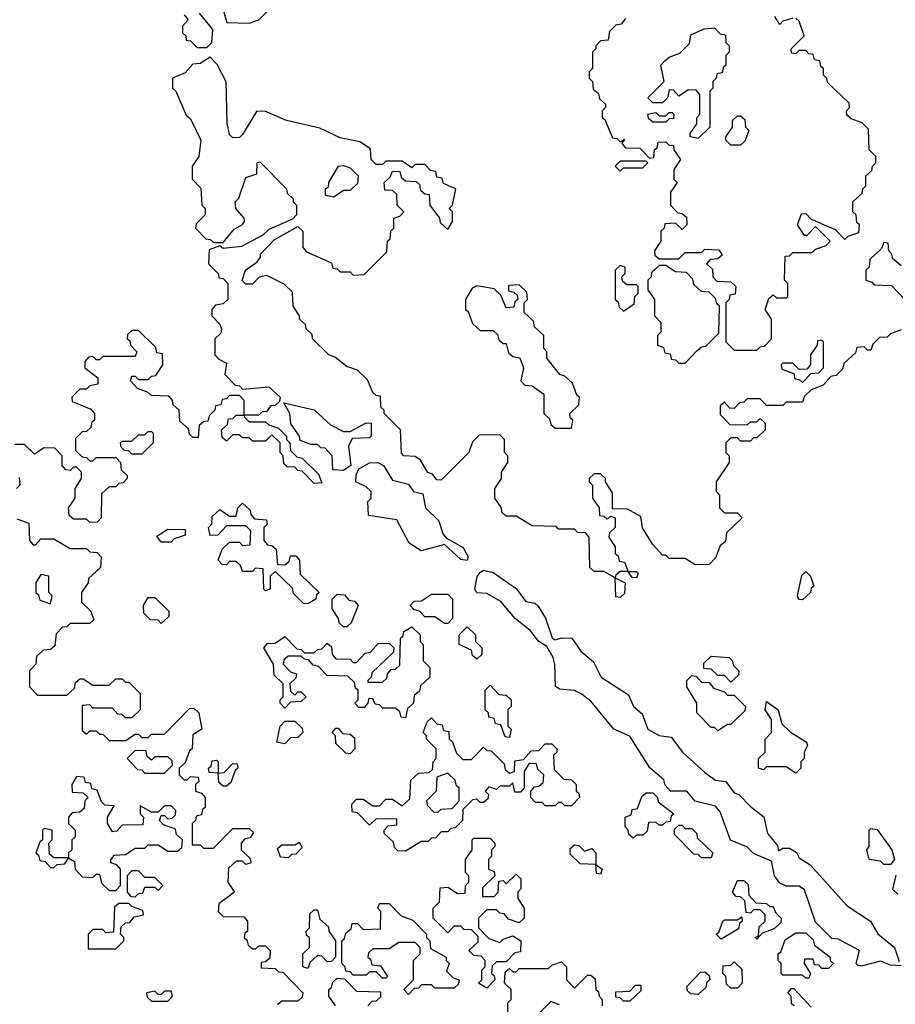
# Model space of a CAD drawing. Extents: x 2776963 to 2884430, y 684484 to 829250.
# Tile 22 of 256: x 2834630 to 2837320, y 734370 to 737395. Entities that reach past the tile are written whole.
import ezdxf

# ---------------------------------------------------------------- set-up
doc = ezdxf.new("R2010")
doc.units = 0

msp = doc.modelspace()

# ---------------------------------------------------------------- linework, layer by layer
at = {"layer": '0CON20XD'}
for points in [[(2835255, 737425.6), (2835266.7, 737386.7), (2835335.5, 737384.5), (2835365, 737394.2), (2835429.5, 737460.5)], [(2835135, 737410), (2835147.5, 737395), (2835130, 737375), (2835130, 737355), (2835140, 737345), (2835141.7, 737331.7), (2835155, 737330), (2835175, 737310), (2835205, 737310), (2835220, 737325), (2835223.3, 737365), (2835182.5, 737415)], [(2837005, 737400), (2836975, 737390), (2836965, 737380), (2836950, 737405)], [(2836491.7, 737398.3), (2836478.3, 737381.7), (2836461.7, 737378.3), (2836441.7, 737358.3), (2836438.3, 737331.7), (2836415, 737330), (2836400, 737315), (2836400, 737305), (2836390, 737295), (2836390, 737245), (2836380, 737235), (2836380, 737215), (2836390, 737205), (2836391.7, 737181.7), (2836408.3, 737168.3), (2836411.7, 737151.7), (2836430, 737135), (2836430, 737125), (2836420, 737115), (2836420, 737095), (2836428.3, 737088.3), (2836451.7, 737031.7), (2836465, 737030), (2836475, 737020), (2836488.3, 737028.3), (2836480, 737015), (2836491.7, 737001.7), (2836535, 737000), (2836565, 736970), (2836578.3, 736971.7), (2836580, 736995), (2836588.3, 737001.7), (2836591.7, 737018.3), (2836615, 737020), (2836625, 737010), (2836638.3, 737008.3), (2836640, 736995), (2836660, 736965), (2836640, 736935), (2836640, 736905), (2836650, 736895), (2836630, 736865), (2836630, 736825), (2836651.7, 736801.7), (2836665, 736800), (2836678.3, 736788.3), (2836680, 736765), (2836665, 736750), (2836645, 736770), (2836611.7, 736768.3), (2836610, 736755), (2836600, 736745), (2836600, 736715), (2836580, 736685), (2836581.7, 736671.7), (2836595, 736660), (2836655, 736660), (2836675, 736680), (2836725, 736680), (2836735, 736690), (2836778.3, 736688.3), (2836788.3, 736671.7), (2836775, 736660), (2836751.7, 736658.3), (2836740, 736645), (2836758.3, 736628.3), (2836760, 736605), (2836771.7, 736591.7), (2836815, 736590), (2836830, 736575), (2836828.3, 736551.7), (2836811.7, 736548.3), (2836810, 736535), (2836800, 736525), (2836800, 736405), (2836825, 736380), (2836895, 736380)], [(2836895, 736380), (2836905, 736390), (2836918.3, 736391.7), (2836940, 736415), (2836940, 736475), (2836920, 736505), (2836931.7, 736538.3), (2836945, 736550), (2836955, 736540), (2836985, 736540), (2836990, 736545), (2836990, 736585), (2836980, 736595), (2836981.7, 736668.3), (2836995, 736670), (2837005, 736680), (2837065, 736680), (2837075, 736690), (2837108.3, 736701.7), (2837120, 736715), (2837075, 736760), (2837048.3, 736731.7), (2837041.7, 736731.7), (2837020, 736765), (2837031.7, 736798.3), (2837045, 736800), (2837061.7, 736781.7), (2837135, 736750), (2837165, 736720), (2837175, 736730), (2837208.3, 736741.7), (2837210, 736765), (2837201.7, 736771.7), (2837200, 736795), (2837190, 736805), (2837190, 736835), (2837218.3, 736861.7), (2837220, 736875), (2837230, 736885), (2837230, 736915), (2837248.3, 736931.7), (2837250, 736945), (2837260, 736955), (2837260, 736975), (2837240, 736995), (2837238.3, 737058.3), (2837218.3, 737078.3), (2837185, 737090), (2837171.7, 737101.7), (2837170, 737115), (2837180, 737125), (2837178.3, 737138.3), (2837111.7, 737201.7), (2837110, 737215), (2837100, 737225), (2837100, 737245), (2837091.7, 737251.7), (2837088.3, 737268.3), (2837071.7, 737271.7), (2837068.3, 737288.3), (2837055, 737290), (2837045, 737300), (2837025, 737300), (2837015, 737290), (2837001.7, 737291.7), (2837000, 737305), (2837040, 737345), (2837025, 737390), (2837015, 737400)], [(2836715, 737030), (2836690, 737035), (2836690, 737045), (2836710, 737075), (2836710, 737095), (2836720, 737105), (2836720, 737165), (2836708.3, 737178.3), (2836685, 737180), (2836655, 737160), (2836638.3, 737178.3), (2836625, 737180), (2836620, 737155), (2836605, 737140), (2836575, 737140), (2836560, 737155), (2836610, 737205), (2836600, 737255), (2836611.7, 737268.3), (2836625, 737280), (2836658.3, 737291.7), (2836688.3, 737321.7), (2836691.7, 737348.3), (2836733, 737367), (2836765, 737370), (2836781.7, 737351.7), (2836798.3, 737348.3), (2836800, 737325), (2836810, 737315), (2836810, 737295), (2836800, 737285), (2836800, 737255), (2836791.7, 737248.3), (2836788.3, 737231.7), (2836771.7, 737228.3), (2836770, 737215), (2836760, 737205), (2836760, 737185), (2836750, 737175), (2836750, 737065), (2836715, 737030)], [(2836278.3, 735838.3), (2836205, 735840), (2836155, 735870), (2836125, 735870), (2836111.7, 735881.7), (2836110, 735895), (2836090, 735925), (2836090, 735955), (2836110, 735985), (2836110, 736005), (2836130, 736035), (2836130, 736055), (2836120, 736065), (2836120, 736105), (2836105, 736120), (2836041.7, 736118.3), (2836021.7, 736098.3), (2836010, 736065), (2835925, 735980), (2835911.7, 735981.7), (2835898.3, 735998.3), (2835883.6, 736003.6), (2835861.7, 736041.7), (2835845, 736052.5), (2835810, 736055), (2835803.3, 736063.3), (2835800, 736135), (2835750, 736185), (2835750, 736195), (2835740, 736205), (2835738.3, 736238.3), (2835725, 736240), (2835715, 736250), (2835698.3, 736288.3), (2835668.3, 736318.3), (2835635, 736330), (2835598.3, 736358.3), (2835580, 736365), (2835530, 736415), (2835528.3, 736428.3), (2835510, 736445), (2835508.3, 736458.3), (2835490, 736475), (2835490, 736485), (2835470, 736515), (2835468.3, 736558.3), (2835442.5, 736582.5), (2835389.3, 736609.3), (2835366.2, 736603.8), (2835345, 736582.5), (2835325, 736582.5), (2835313.3, 736593.3), (2835324.2, 736625), (2835359.3, 736650.7), (2835370, 736665), (2835370, 736675), (2835411.7, 736718.3), (2835485, 736760), (2835500, 736745), (2835500, 736695), (2835511.7, 736681.7), (2835588.3, 736648.3), (2835591.7, 736631.7), (2835605, 736630), (2835615, 736620), (2835645, 736620), (2835655, 736610), (2835688.3, 736611.7), (2835758.3, 736681.7), (2835760, 736715), (2835768.3, 736721.7), (2835770, 736745), (2835780, 736755), (2835780, 736785), (2835798.3, 736791.7), (2835810, 736805), (2835790, 736825), (2835788.3, 736858.3), (2835775, 736870), (2835751.7, 736871.7), (2835750, 736895), (2835768.3, 736911.7), (2835775, 736930), (2835798.3, 736928.3), (2835801.7, 736911.7), (2835815, 736900), (2835848.3, 736898.3), (2835858.3, 736888.3), (2835861.7, 736871.7), (2835875, 736860), (2835888.3, 736858.3), (2835890, 736825), (2835920, 736785), (2835921.7, 736771.7), (2835945, 736750), (2835960, 736775), (2835960, 736805), (2835950, 736815), (2835960, 736825), (2835970, 736875), (2835931.7, 736891.7), (2835928.3, 736908.3), (2835911.7, 736911.7), (2835908.3, 736928.3), (2835891.7, 736931.7), (2835875, 736950), (2835845, 736950), (2835835, 736940), (2835805, 736960), (2835755, 736960), (2835745, 736950), (2835725, 736950), (2835710, 736965), (2835708.3, 736998.3), (2835675, 737020), (2835615, 737032.5), (2835551.7, 737061.7), (2835450, 737085), (2835383.6, 737113.6), (2835357.5, 737112.5), (2835315, 737042.5), (2835305, 737033.3), (2835285, 737032.5), (2835275, 737042.5), (2835267.5, 737077.5), (2835264.2, 737204.2), (2835237, 737257), (2835215, 737280), (2835185, 737260), (2835161.7, 737258.3), (2835138.3, 737231.7), (2835100, 737215), (2835100, 737185), (2835110, 737175), (2835141.7, 737101.7), (2835155, 737090), (2835186.7, 737025), (2835180, 736975), (2835160, 736945), (2835160, 736905), (2835187, 736877), (2835190, 736825), (2835200, 736815), (2835200, 736795), (2835171.7, 736768.3), (2835170, 736755), (2835201.7, 736721.7), (2835215, 736720), (2835225, 736710), (2835255, 736710), (2835288.8, 736751.2), (2835314.3, 736765.7), (2835321.2, 736775), (2835320, 736785), (2835293.8, 736815), (2835292.5, 736835), (2835303.8, 736846.2), (2835325, 736910), (2835358.3, 736921.7), (2835360, 736955), (2835368.3, 736958.3), (2835450, 736875), (2835451.7, 736861.7), (2835470, 736845), (2835470, 736835), (2835480, 736825), (2835480, 736795), (2835468.3, 736781.7), (2835395, 736750), (2835377, 736733), (2835311.7, 736698.3), (2835255, 736692.5), (2835245, 736700), (2835211.7, 736688.3), (2835210, 736645), (2835240, 736615), (2835241.7, 736601.7), (2835255, 736600), (2835270, 736585), (2835270, 736535), (2835255, 736522.5), (2835231.7, 736518.3), (2835220, 736505), (2835220, 736485), (2835245, 736460), (2835250, 736445), (2835248.3, 736431.7), (2835230, 736415), (2835230, 736365), (2835241.7, 736351.7), (2835265, 736340), (2835260, 736305), (2835291.7, 736271.7), (2835305, 736270), (2835315, 736260), (2835395, 736267.5), (2835430, 736235), (2835428.3, 736221.7), (2835415, 736210), (2835401.7, 736208.3), (2835388.3, 736191.7), (2835375, 736190), (2835365, 736180), (2835320, 736180), (2835320, 736175), (2835335, 736160), (2835385, 736160), (2835395, 736150), (2835425, 736140), (2835450, 736115), (2835450, 736105), (2835460, 736095), (2835461.7, 736071.7), (2835481.7, 736051.7), (2835498.3, 736048.3), (2835548.3, 735998.3), (2835558.3, 735971.7), (2835535, 735970), (2835498.3, 736008.3), (2835485, 736010), (2835475, 736020), (2835451.7, 736021.7), (2835441.7, 736031.7), (2835440, 736055), (2835430, 736065), (2835430, 736095), (2835405, 736120), (2835385, 736100), (2835345, 736100), (2835335, 736110), (2835315, 736110), (2835305, 736120), (2835285, 736120), (2835265, 736100), (2835251.7, 736111.7), (2835250, 736135), (2835268.3, 736151.7), (2835271.7, 736168.3), (2835285, 736170), (2835295, 736180), (2835320, 736180), (2835320, 736225), (2835305, 736240), (2835275, 736240), (2835265, 736230), (2835251.7, 736228.3), (2835248.3, 736211.7), (2835231.7, 736208.3), (2835230, 736195), (2835211.7, 736178.3), (2835208.3, 736161.7), (2835195, 736160), (2835181.7, 736148.3), (2835178.3, 736111.7), (2835161.7, 736111.7), (2835151.7, 736121.7), (2835148.3, 736138.3), (2835121.7, 736161.7), (2835120, 736195), (2835101.7, 736211.7), (2835100, 736225), (2835088.3, 736238.3), (2835035, 736240), (2835025, 736250), (2834991.7, 736261.7), (2834970, 736285), (2834975, 736300), (2834985, 736300), (2834995, 736290), (2835025, 736290), (2835035, 736300), (2835048.3, 736301.7), (2835070, 736335), (2835068.3, 736368.3), (2835051.7, 736371.7), (2835048.3, 736388.3), (2834995, 736440), (2834975, 736440), (2834961.7, 736428.3), (2834960, 736415), (2834968.3, 736408.3), (2834970, 736395), (2834990, 736375), (2834985, 736360), (2834885, 736360), (2834875, 736350), (2834865, 736350), (2834855, 736360), (2834841.7, 736358.3), (2834830, 736345), (2834830, 736325), (2834870, 736295), (2834870, 736275), (2834845, 736270), (2834835, 736260), (2834815, 736260), (2834790, 736235), (2834791.7, 736221.7), (2834848.3, 736198.3), (2834860, 736185), (2834860, 736165), (2834851.7, 736158.3), (2834848.3, 736141.7), (2834835, 736130), (2834821.7, 736128.3), (2834801.7, 736108.3), (2834801.7, 736071.7), (2834821.7, 736051.7), (2834835, 736050), (2834845, 736040), (2834855, 736040), (2834865, 736050), (2834925, 736050), (2834940, 736035), (2834941.7, 736011.7), (2834960, 735995), (2834960, 735985), (2834948.3, 735971.7), (2834935, 735970), (2834925, 735960), (2834905, 735960), (2834881.7, 735938.3), (2834880, 735865), (2834868.3, 735851.7), (2834845, 735850), (2834835, 735860), (2834795, 735860), (2834781.7, 735871.7), (2834780, 735895), (2834800, 735925), (2834800, 735955), (2834820, 735985), (2834820, 736005), (2834805, 736020), (2834795, 736020), (2834785, 736010), (2834771.7, 736011.7), (2834760, 736025), (2834760, 736055), (2834738.3, 736078.3), (2834705, 736080), (2834675, 736060), (2834645, 736090), (2834615, 736090)], [(2836615, 737080), (2836575, 737080), (2836561.7, 737091.7), (2836560, 737105), (2836585, 737110), (2836595, 737100), (2836615, 737100), (2836625, 737110), (2836635, 737110), (2836640, 737105), (2836638.3, 737091.7), (2836625, 737090), (2836615, 737080)], [(2836845, 737010), (2836815, 737010), (2836800, 737025), (2836800, 737035), (2836820, 737065), (2836820, 737085), (2836835, 737100), (2836845, 737100), (2836858.3, 737088.3), (2836860, 737065), (2836870, 737055), (2836858.3, 737021.7), (2836845, 737010)], [(2836475, 736930), (2836485, 736940), (2836545, 736940), (2836560, 736955), (2836555, 736960), (2836475, 736960), (2836460, 736945), (2836475, 736930)], [(2835595, 736850), (2835570, 736855), (2835570, 736875), (2835578.3, 736881.7), (2835580, 736895), (2835610, 736945), (2835625, 736947.5), (2835645, 736940), (2835670, 736915), (2835668.3, 736891.7), (2835645, 736870), (2835625, 736870), (2835595, 736850)], [(2837338.3, 736638.3), (2837311.7, 736661.7), (2837310, 736675), (2837300, 736685), (2837298.3, 736708.3), (2837285, 736710), (2837278.3, 736691.7), (2837241.7, 736658.3), (2837240, 736635), (2837230, 736625), (2837230, 736595), (2837248.3, 736588.3), (2837255, 736580), (2837308.3, 736578.3), (2837350, 736535)], [(2836485, 736500), (2836518.3, 736521.7), (2836520, 736545), (2836530, 736555), (2836530, 736575), (2836525, 736580), (2836495, 736580), (2836481.7, 736591.7), (2836480, 736605), (2836490, 736615), (2836490, 736635), (2836475, 736640), (2836460, 736625), (2836460, 736535), (2836468.3, 736528.3), (2836471.7, 736511.7), (2836485, 736500)], [(2836675, 736340), (2836711.7, 736378.3), (2836725, 736390), (2836738.3, 736391.7), (2836778.3, 736431.7), (2836780, 736515), (2836771.7, 736521.7), (2836768.3, 736538.3), (2836748.3, 736558.3), (2836725, 736560), (2836701.7, 736581.7), (2836698.3, 736598.3), (2836678.3, 736618.3), (2836645, 736620), (2836615, 736640), (2836595, 736640), (2836571.7, 736618.3), (2836570, 736605), (2836560, 736595), (2836560, 736565), (2836580, 736535), (2836580, 736485), (2836600, 736465), (2836600, 736435), (2836590, 736425), (2836590, 736395), (2836608.3, 736388.3), (2836611.7, 736371.7), (2836628.3, 736368.3), (2836631.7, 736351.7), (2836645, 736350), (2836655, 736340), (2836675, 736340)], [(2836325, 736140), (2836330, 736165), (2836321.7, 736171.7), (2836320, 736185), (2836348.3, 736211.7), (2836350, 736235), (2836341.7, 736241.7), (2836328.3, 736278.3), (2836305, 736300), (2836290, 736305), (2836250, 736355), (2836250, 736375), (2836240, 736385), (2836240, 736425), (2836211.7, 736451.7), (2836208.3, 736468.3), (2836180, 736495), (2836180, 736525), (2836190, 736535), (2836188.3, 736558.3), (2836165, 736580), (2836131.7, 736578.3), (2836131.7, 736561.7), (2836148.3, 736558.3), (2836158.3, 736548.3), (2836160, 736535), (2836151.7, 736528.3), (2836148.3, 736511.7), (2836125, 736510), (2836108.3, 736548.3), (2836088.3, 736568.3), (2836035, 736577.5), (2836020, 736570), (2836000, 736535), (2836000, 736505), (2836008.3, 736498.3), (2836021.7, 736461.7), (2836045, 736440), (2836085, 736440), (2836098.3, 736428.3), (2836101.7, 736411.7), (2836115, 736400), (2836125, 736400), (2836131.7, 736371.7), (2836145, 736360), (2836166.4, 736356.4), (2836177.5, 736325), (2836170, 736285), (2836181.7, 736271.7), (2836205, 736270), (2836240, 736245), (2836240, 736185), (2836258.3, 736168.3), (2836261.7, 736151.7), (2836275, 736140), (2836325, 736140)], [(2837338.3, 736441.7), (2837305, 736430), (2837295, 736420), (2837271.7, 736418.3), (2837251.7, 736398.3), (2837245, 736380), (2837235, 736380), (2837225, 736390), (2837201.7, 736388.3), (2837198.3, 736371.7), (2837161.7, 736338.3), (2837158.3, 736321.7), (2837138.3, 736301.7), (2837121.7, 736298.3), (2837098.3, 736271.7), (2837061.7, 736258.3), (2837041.7, 736238.3), (2837035, 736220), (2836985, 736220), (2836975, 736210), (2836925, 736210), (2836905, 736230), (2836865, 736230), (2836855, 736220), (2836841.7, 736218.3), (2836825, 736200), (2836811.7, 736201.7), (2836795, 736220), (2836781.7, 736208.3), (2836781.7, 736181.7), (2836811.7, 736151.7), (2836865, 736150), (2836875, 736160), (2836895, 736160), (2836905, 736170), (2836920, 736155), (2836920, 736135), (2836895, 736110), (2836885, 736110), (2836875, 736100), (2836845, 736100), (2836835, 736110), (2836815, 736110), (2836800, 736095), (2836800, 736065), (2836810, 736055), (2836810, 736035), (2836770, 735975), (2836770, 735945), (2836780, 735935), (2836780, 735895), (2836795, 735880), (2836835, 735880), (2836850, 735865), (2836801.7, 735818.3), (2836798.3, 735791.7), (2836781.7, 735778.3), (2836768.3, 735741.7), (2836748.3, 735721.7), (2836705, 735720), (2836675, 735740), (2836625, 735740), (2836615, 735750), (2836605, 735750), (2836573.9, 735783.9), (2836543.9, 735833.9), (2836538.3, 735868.3), (2836495, 735892.5), (2836451.7, 735891.7), (2836451.7, 735941.7), (2836430, 735975), (2836430, 735985), (2836415, 736000), (2836395, 736000), (2836380, 735985), (2836380, 735975), (2836390, 735965), (2836390, 735925), (2836410, 735895), (2836411.7, 735871.7), (2836425, 735870), (2836435, 735860), (2836445, 735870), (2836460, 735865), (2836460, 735835), (2836441.7, 735818.3), (2836440, 735805), (2836460, 735775), (2836460, 735755), (2836468.3, 735748.3), (2836471.7, 735731.7), (2836488.3, 735728.3), (2836500, 735700), (2836525, 735700), (2836530, 735695), (2836525, 735680), (2836511.7, 735681.7), (2836500, 735700), (2836475, 735700), (2836461.7, 735688.3), (2836460, 735680), (2836490, 735665), (2836488.3, 735631.7), (2836475, 735620), (2836461.7, 735621.7), (2836460, 735680), (2836425, 735700), (2836395, 735700), (2836381.7, 735711.7), (2836380, 735805), (2836368.3, 735818.3), (2836345, 735820), (2836335, 735830), (2836285, 735830), (2836278.3, 735838.3)], [(2837035, 736280), (2837061.7, 736308.3), (2837085, 736310), (2837100, 736325), (2837100, 736405), (2837095, 736410), (2837081.7, 736408.3), (2837080, 736395), (2837060, 736365), (2837060, 736335), (2837048.3, 736321.7), (2837025, 736320), (2837005, 736340), (2836975, 736340), (2836970, 736335), (2836971.7, 736321.7), (2837008.3, 736308.3), (2837011.7, 736291.7), (2837025, 736290), (2837035, 736280)], [(2835625, 736010), (2835591.7, 736011.7), (2835590, 736055), (2835568.3, 736078.3), (2835555, 736080), (2835545, 736090), (2835525, 736090), (2835491.7, 736101.7), (2835490, 736115), (2835463, 736153), (2835460, 736185), (2835441.7, 736218.3), (2835535, 736196.2), (2835585, 736150), (2835625, 736130), (2835645, 736130), (2835695, 736156.7), (2835710, 736155), (2835710, 736115), (2835705, 736110), (2835651.7, 736108.3), (2835640, 736085), (2835647.5, 736025), (2835625, 736010)], [(2835005, 736060), (2834975, 736060), (2834965, 736070), (2834951.7, 736071.7), (2834941.7, 736081.7), (2834940, 736095), (2834945, 736100), (2834975, 736100), (2834995, 736120), (2835015, 736120), (2835025, 736130), (2835035, 736130), (2835040, 736125), (2835040, 736095), (2835005, 736060)], [(2836005, 735733.3), (2835985, 735736.2), (2835935, 735782.5), (2835863, 735763), (2835827, 735787), (2835788.3, 735858.3), (2835701.7, 735871.7), (2835700, 735915), (2835710, 735925), (2835710, 735945), (2835695, 735960), (2835662.5, 735975), (2835663.6, 735996.4), (2835672.5, 736015), (2835705, 736033.3), (2835730, 736035), (2835747.5, 736025), (2835775, 735980), (2835825, 735967.5), (2835840, 735945), (2835868.3, 735938.3), (2835876.7, 735895), (2835917.5, 735855), (2835930, 735815), (2835941.7, 735801.7), (2835993, 735773), (2836007.5, 735745), (2836005, 735733.3)], [(2834628.3, 735988.3), (2834630, 735965), (2834620, 735955)], [(2835515, 735600), (2835501.7, 735601.7), (2835471.7, 735631.7), (2835468.3, 735648.3), (2835415, 735700), (2835400, 735685), (2835400, 735645), (2835385, 735640), (2835380, 735645), (2835378.3, 735708.3), (2835355, 735710), (2835345, 735700), (2835315, 735700), (2835308.3, 735718.3), (2835295, 735730), (2835275, 735730), (2835265, 735720), (2835251.7, 735721.7), (2835240, 735735), (2835251.7, 735768.3), (2835275, 735790), (2835305, 735790), (2835315, 735780), (2835338.3, 735781.7), (2835340, 735825), (2835325, 735840), (2835265, 735840), (2835238.3, 735811.7), (2835215, 735810), (2835210, 735835), (2835220, 735845), (2835221.7, 735868.3), (2835245, 735890), (2835275, 735870), (2835295, 735870), (2835300, 735895), (2835315, 735910), (2835338.3, 735888.3), (2835340, 735875), (2835351.7, 735861.7), (2835388.3, 735858.3), (2835390, 735845), (2835380, 735835), (2835380, 735795), (2835391.7, 735781.7), (2835405, 735780), (2835418.3, 735768.3), (2835421.7, 735721.7), (2835445, 735720), (2835458.3, 735731.7), (2835461.7, 735748.3), (2835478.3, 735748.3), (2835490, 735735), (2835491.7, 735691.7), (2835550, 735635), (2835541.7, 735628.3), (2835540, 735615), (2835515, 735600)], [(2834621.7, 735861.7), (2834658.3, 735848.3), (2834660, 735795), (2834671.7, 735781.7), (2834678.3, 735781.7), (2834695, 735800), (2834735, 735800), (2834785, 735770), (2834835, 735770), (2834845, 735760), (2834868.3, 735758.3), (2834880, 735745), (2834878.3, 735711.7), (2834841.7, 735678.3), (2834840, 735665), (2834820, 735635), (2834820, 735605), (2834848.3, 735578.3), (2834858.3, 735551.7), (2834845, 735540), (2834785, 735540), (2834775, 735530), (2834761.7, 735528.3), (2834741.7, 735508.3), (2834738.3, 735471.7), (2834725, 735460), (2834701.7, 735458.3), (2834681.7, 735438.3), (2834680, 735415), (2834660, 735395), (2834660, 735345), (2834685, 735320), (2834775, 735320), (2834798.3, 735341.7), (2834801.7, 735358.3), (2834815, 735370), (2834825, 735370), (2834855, 735350), (2834905, 735350), (2834925, 735370), (2834945, 735370), (2834955, 735360), (2834965, 735360), (2835000, 735325), (2835000, 735275), (2834975, 735250), (2834955, 735250), (2834945, 735260), (2834931.7, 735261.7), (2834915, 735280), (2834855, 735280), (2834845, 735290), (2834821.7, 735288.3), (2834821.7, 735211.7), (2834835, 735200), (2834845, 735210), (2834865, 735210), (2834875, 735200), (2834885, 735200)], [(2835095, 735790), (2835065, 735790), (2835051.7, 735808.3), (2835085, 735830), (2835138.3, 735828.3), (2835138.3, 735811.7), (2835105, 735800), (2835095, 735790)], [(2834725, 735600), (2834730, 735625), (2834720, 735635), (2834720, 735685), (2834695, 735690), (2834680, 735665), (2834680, 735635), (2834688.3, 735628.3), (2834691.7, 735611.7), (2834725, 735600)], [(2837338.3, 734488.3), (2837305, 734490), (2837275, 734502.5), (2837215, 734487.5), (2837205, 734490), (2837200, 734495), (2837210, 734535), (2837145, 734570), (2837125, 734572.5), (2837075, 734622.5), (2837041.7, 734721.7), (2837025, 734732.5), (2836985, 734733.3), (2836965, 734742.5), (2836948.8, 734765), (2836940, 734810), (2836885, 734833.3), (2836863.6, 734853.6), (2836813.8, 734873.8), (2836781.7, 734961.7), (2836768.3, 734978.3), (2836705, 734993.8), (2836680, 735025), (2836630, 735025), (2836613, 735043), (2836609.3, 735059.3), (2836566.2, 735096.2), (2836505, 735193.3), (2836455.8, 735215.8), (2836385, 735301.2), (2836355, 735324), (2836335, 735333.8), (2836288.3, 735338.3), (2836276.7, 735346.7), (2836274.4, 735415), (2836268.6, 735435), (2836249.3, 735469.3), (2836224.7, 735484.7), (2836198.7, 735518.7), (2836152.5, 735555), (2836108, 735608), (2836065, 735631.8), (2836034.2, 735634.2), (2836028.6, 735645), (2836035.6, 735684.4), (2836045, 735696.7), (2836055, 735703.3), (2836085, 735696.2), (2836155, 735647.5), (2836185, 735607.5), (2836212.5, 735602.5), (2836223.3, 735593.3), (2836245.9, 735555.9), (2836266.1, 735496.1), (2836275, 735490), (2836296.1, 735496.1), (2836326.7, 735495), (2836353.8, 735455), (2836392.5, 735422.5), (2836416.7, 735375), (2836500.5, 735320.5), (2836516.2, 735285), (2836542.5, 735262.5), (2836560, 735215), (2836595, 735195.8), (2836631.2, 735191.2), (2836666.2, 735145), (2836735, 735082.5), (2836768.3, 735058.3), (2836800, 735055), (2836825, 735020), (2836840, 735015), (2836875, 734977.5), (2836916.4, 734946.4), (2836927.5, 734895), (2836958.3, 734858.3), (2836961.7, 734841.7), (2836975, 734850), (2836995, 734850), (2837016.4, 734836.4), (2837025, 734820), (2837058.3, 734798.3), (2837172.3, 734672.3), (2837243.8, 734625), (2837266.2, 734586.2), (2837317.5, 734545), (2837331.7, 734501.7)], [(2837035, 735612.5), (2837023.6, 735613.6), (2837020, 735625), (2837033, 735687), (2837045, 735700), (2837060, 735685), (2837070, 735655), (2837061.7, 735648.3), (2837060, 735635), (2837035, 735612.5)], [(2835065, 735540), (2835055, 735550), (2835031.7, 735551.7), (2835011.7, 735571.7), (2835010, 735595), (2835025, 735620), (2835045, 735620), (2835088.3, 735578.3), (2835088.3, 735561.7), (2835065, 735540)], [(2835635, 735530), (2835625, 735530), (2835611.7, 735541.7), (2835610, 735555), (2835590, 735585), (2835590, 735615), (2835605, 735630), (2835628.3, 735628.3), (2835641.7, 735611.7), (2835658.3, 735608.3), (2835670, 735595), (2835648.3, 735541.7), (2835635, 735530)], [(2835945, 735540), (2835935, 735540), (2835905, 735560), (2835875, 735560), (2835858.3, 735578.3), (2835841.7, 735581.7), (2835830, 735595), (2835841.7, 735608.3), (2835865, 735610), (2835895, 735630), (2835945, 735630), (2835960, 735615), (2835960, 735555), (2835945, 735540)], [(2835815, 735250), (2835801.7, 735251.7), (2835798.3, 735268.3), (2835785, 735280), (2835745, 735280), (2835735, 735290), (2835721.7, 735291.7), (2835715, 735310), (2835701.7, 735308.3), (2835700, 735295), (2835688.3, 735281.7), (2835671.7, 735281.7), (2835660, 735295), (2835670, 735305), (2835670, 735335), (2835661.7, 735341.7), (2835658.3, 735358.3), (2835638.3, 735378.3), (2835575, 735380), (2835548.3, 735408.3), (2835531.7, 735411.7), (2835518.3, 735428.3), (2835505, 735430), (2835495, 735440), (2835455, 735440), (2835441.7, 735428.3), (2835440, 735415), (2835461.7, 735391.7), (2835480, 735385), (2835478.3, 735371.7), (2835460, 735355), (2835461.7, 735331.7), (2835475, 735320), (2835485, 735330), (2835495, 735330), (2835510, 735315), (2835495, 735300), (2835461.7, 735298.3), (2835445, 735280), (2835430, 735295), (2835430, 735305), (2835440, 735315), (2835440, 735355), (2835411.7, 735381.7), (2835410, 735415), (2835380, 735465), (2835391.7, 735478.3), (2835415, 735480), (2835445, 735500), (2835481.7, 735461.7), (2835495, 735460), (2835505, 735450), (2835535, 735450), (2835545, 735460), (2835558.3, 735461.7), (2835575, 735480), (2835588.3, 735468.3), (2835590, 735445), (2835601.7, 735431.7), (2835645, 735430), (2835655, 735420), (2835665, 735420), (2835691.7, 735448.3), (2835708.3, 735451.7), (2835731.7, 735478.3), (2835765, 735480), (2835780, 735465), (2835778.3, 735451.7), (2835711.7, 735388.3), (2835710, 735375), (2835700, 735365), (2835700, 735360), (2835745, 735360), (2835758.3, 735371.7), (2835760, 735385), (2835771.7, 735398.3), (2835785, 735400), (2835798.3, 735411.7), (2835800, 735495), (2835808.3, 735501.7), (2835810, 735515), (2835835, 735530), (2835860, 735505), (2835860, 735485), (2835870, 735475), (2835870, 735425), (2835890, 735405), (2835890, 735375), (2835861.7, 735348.3), (2835858.3, 735331.7), (2835841.7, 735318.3), (2835840, 735295), (2835821.7, 735278.3), (2835815, 735250)], [(2836035, 735430), (2836021.7, 735441.7), (2836018.3, 735458.3), (2835980, 735475), (2835980, 735505), (2836005, 735530), (2836030, 735505), (2836030, 735485), (2836050, 735465), (2836050, 735445), (2836035, 735430)], [(2836815, 735360), (2836795, 735380), (2836775, 735380), (2836755, 735400), (2836731.7, 735401.7), (2836731.7, 735418.3), (2836755, 735440), (2836810, 735435), (2836820, 735425), (2836821.7, 735411.7), (2836840, 735395), (2836838.3, 735381.7), (2836815, 735360)], [(2836775, 735210), (2836765, 735220), (2836755, 735220), (2836710, 735265), (2836710, 735295), (2836680, 735345), (2836680, 735365), (2836695, 735380), (2836708.3, 735378.3), (2836725, 735360), (2836748.3, 735358.3), (2836761.7, 735341.7), (2836795, 735330), (2836805, 735320), (2836825, 735320), (2836860, 735285), (2836858.3, 735271.7), (2836815, 735230), (2836805, 735230), (2836775, 735210)], [(2836135, 735190), (2836121.7, 735191.7), (2836108.3, 735228.3), (2836091.7, 735231.7), (2836088.3, 735248.3), (2836071.7, 735251.7), (2836070, 735265), (2836060, 735275), (2836060, 735335), (2836075, 735350), (2836101.7, 735321.7), (2836125, 735320), (2836140, 735305), (2836140, 735285), (2836130, 735275), (2836130, 735225), (2836140, 735215), (2836135, 735190)], [(2837015, 735080), (2836985, 735100), (2836925, 735100), (2836915, 735090), (2836900, 735095), (2836900, 735125), (2836920, 735145), (2836920, 735185), (2836940, 735205), (2836940, 735245), (2836920, 735275), (2836925, 735300), (2836960, 735275), (2836971.7, 735231.7), (2836997, 735207), (2837047.5, 735175), (2837050, 735165), (2837040, 735145), (2837040, 735125), (2837030, 735115), (2837030, 735095), (2837015, 735080)], [(2834885, 735200), (2834905, 735180), (2834955, 735180), (2834985, 735200), (2834995, 735200), (2835005, 735190), (2835025, 735190), (2835035, 735200), (2835075, 735200), (2835151.7, 735278.3), (2835165, 735280), (2835180, 735265), (2835190, 735215), (2835161.7, 735198.3), (2835160, 735155), (2835151.7, 735148.3), (2835138.3, 735111.7), (2835120, 735095), (2835120, 735075), (2835135, 735060), (2835145, 735060), (2835155, 735070), (2835178.3, 735068.3), (2835180, 735055), (2835170, 735045), (2835170, 735025), (2835188.3, 735018.3), (2835200, 735005), (2835200, 734975), (2835191.7, 734968.3), (2835188.3, 734951.7), (2835171.7, 734948.3), (2835170, 734935), (2835160, 734925), (2835160, 734860), (2835185, 734860), (2835195, 734850), (2835225, 734850), (2835285, 734910), (2835335, 734910), (2835348.3, 734898.3), (2835338.3, 734881.7), (2835321.7, 734878.3), (2835310, 734865), (2835310, 734845), (2835338.3, 734818.3), (2835340, 734805), (2835325, 734800), (2835315, 734810), (2835295, 734810), (2835271.7, 734788.3), (2835270, 734745), (2835290, 734715), (2835241.7, 734678.3), (2835240, 734655), (2835255, 734640), (2835318.3, 734638.3), (2835330, 734625), (2835330, 734595), (2835321.7, 734588.3), (2835320, 734575), (2835328.3, 734568.3), (2835331.7, 734551.7), (2835345, 734540), (2835355, 734540), (2835365, 734550), (2835385, 734550), (2835400, 734535), (2835398.3, 734511.7), (2835385, 734500), (2835371.7, 734498.3), (2835371.7, 734481.7), (2835415, 734480), (2835425, 734470), (2835438.3, 734468.3), (2835500, 734405), (2835498.3, 734391.7), (2835485, 734380), (2835435, 734380), (2835421.7, 734368.3)], [(2835445, 735170), (2835420, 735175), (2835430, 735225), (2835445, 735240), (2835475, 735240), (2835498.3, 735218.3), (2835500, 735205), (2835485, 735190), (2835461.7, 735188.3), (2835445, 735170)], [(2835815, 734840), (2835791.7, 734841.7), (2835781.7, 734851.7), (2835778.3, 734868.3), (2835750, 734895), (2835750, 734905), (2835761.7, 734918.3), (2835788.3, 734921.7), (2835788.3, 734938.3), (2835725, 734940), (2835705, 734920), (2835668.3, 734958.3), (2835651.7, 734961.7), (2835650, 734985), (2835665, 735000), (2835685, 735000), (2835715, 734980), (2835735, 734980), (2835755, 735000), (2835775, 735000), (2835805, 734980), (2835828.3, 735001.7), (2835831.7, 735058.3), (2835855, 735080), (2835888.3, 735081.7), (2835898.3, 735091.7), (2835900, 735115), (2835910, 735125), (2835910, 735155), (2835880, 735185), (2835880, 735195), (2835870, 735205), (2835881.7, 735238.3), (2835895, 735250), (2835911.7, 735231.7), (2835928.3, 735228.3), (2835931.7, 735211.7), (2835948.3, 735208.3), (2835950, 735185), (2835958.3, 735178.3), (2835971.7, 735141.7), (2835991.7, 735121.7), (2836018.3, 735121.7), (2836055, 735160), (2836065, 735150), (2836078.3, 735148.3), (2836118.3, 735108.3), (2836121.7, 735091.7), (2836135, 735080), (2836150, 735085), (2836151.7, 735118.3), (2836178.3, 735121.7), (2836201.7, 735148.3), (2836225, 735150), (2836245, 735170), (2836265, 735170), (2836280, 735155), (2836280, 735145), (2836270, 735135), (2836271.7, 735091.7), (2836301.7, 735061.7), (2836325, 735060), (2836340, 735045), (2836340, 735025), (2836348.3, 735018.3), (2836350, 735005), (2836325, 734980), (2836305, 734980), (2836295, 734990), (2836285, 734990), (2836275, 734980), (2836245, 734980), (2836235, 734990), (2836215, 734990), (2836200, 735005), (2836200, 735025), (2836211.7, 735038.3), (2836225, 735040), (2836238.3, 735051.7), (2836240, 735075), (2836221.7, 735091.7), (2836218.3, 735108.3), (2836195, 735110), (2836180, 735085), (2836180, 735035), (2836168.3, 735021.7), (2836151.7, 735021.7), (2836145, 735050), (2836135, 735040), (2836105, 735040), (2836095, 735030), (2836071.7, 735038.3), (2836060, 735025), (2836070, 735015), (2836068.3, 735001.7), (2836055, 734990), (2836045, 734990), (2836035, 735000), (2836021.7, 734998.3), (2835991.7, 734968.3), (2835990, 734935), (2835968.3, 734911.7), (2835955, 734910), (2835945, 734900), (2835925, 734900), (2835908.3, 734881.7), (2835895, 734880), (2835885, 734870), (2835865, 734870), (2835815, 734840)], [(2835645, 735140), (2835631.7, 735141.7), (2835601.7, 735171.7), (2835600, 735195), (2835590, 735205), (2835601.7, 735218.3), (2835608.3, 735218.3), (2835621.7, 735201.7), (2835645, 735200), (2835658.3, 735188.3), (2835660, 735155), (2835645, 735140)], [(2835075, 735080), (2835100, 735105), (2835098.3, 735118.3), (2835085, 735130), (2835045, 735130), (2835035, 735120), (2835021.7, 735131.7), (2835018.3, 735148.3), (2834985, 735150), (2834960, 735125), (2834991.7, 735091.7), (2835005, 735090), (2835015, 735080), (2835075, 735080)], [(2835265, 735040), (2835255, 735040), (2835241.7, 735051.7), (2835240, 735080), (2835211.7, 735081.7), (2835210, 735095), (2835218.3, 735101.7), (2835221.7, 735118.3), (2835235, 735120), (2835240, 735115), (2835240, 735080), (2835258.3, 735081.7), (2835285, 735110), (2835298.3, 735108.3), (2835300, 735095), (2835291.7, 735088.3), (2835278.3, 735051.7), (2835265, 735040)], [(2835915, 734960), (2835925, 734970), (2835958.3, 734971.7), (2835980, 734995), (2835980, 735035), (2835971.7, 735041.7), (2835968.3, 735058.3), (2835945, 735080), (2835911.7, 735068.3), (2835910, 735025), (2835880, 734995), (2835881.7, 734981.7), (2835901.7, 734961.7), (2835915, 734960)], [(2834925, 734720), (2834940, 734735), (2834940, 734785), (2834928.3, 734798.3), (2834910, 734805), (2834910, 734815), (2834921.7, 734828.3), (2834955, 734830), (2834985, 734850), (2835015, 734850), (2835025, 734860), (2835055, 734860), (2835085, 734840), (2835115, 734840), (2835128.3, 734851.7), (2835130, 734875), (2835111.7, 734891.7), (2835108.3, 734908.3), (2835071.7, 734921.7), (2835060, 734935), (2835065, 734950), (2835075, 734950), (2835085, 734940), (2835098.3, 734941.7), (2835108.3, 734951.7), (2835110, 734965), (2835095, 734980), (2835075, 734980), (2835055, 734960), (2835035, 734960), (2835000, 734980), (2835000, 734955), (2835010, 734945), (2835008.3, 734921.7), (2834945, 734920), (2834928.3, 734901.7), (2834915, 734900), (2834900, 734925), (2834900, 734945), (2834920, 734980), (2834891.7, 734981.7), (2834881.7, 734991.7), (2834868.3, 735028.3), (2834851.7, 735031.7), (2834848.3, 735048.3), (2834831.7, 735051.7), (2834828.3, 735068.3), (2834805, 735070), (2834790, 735045), (2834791.7, 735021.7), (2834825, 735020), (2834840, 735005), (2834830, 734995), (2834828.3, 734971.7), (2834815, 734960), (2834791.7, 734958.3), (2834780, 734945), (2834780, 734925), (2834800, 734905), (2834800, 734885), (2834790, 734875), (2834790, 734845), (2834780, 734835), (2834780, 734820), (2834798.3, 734808.3), (2834800, 734785), (2834821.7, 734761.7), (2834855, 734760), (2834865, 734770), (2834875, 734770), (2834881.7, 734741.7), (2834905, 734720), (2834925, 734720)], [(2836515, 734880), (2836501.7, 734891.7), (2836500, 734905), (2836490, 734915), (2836490, 734945), (2836508.3, 734951.7), (2836511.7, 734968.3), (2836528.3, 734971.7), (2836541.7, 735008.3), (2836555, 735020), (2836575, 735020), (2836590, 735005), (2836591.7, 734991.7), (2836640, 734955), (2836631.7, 734948.3), (2836628.3, 734931.7), (2836615, 734930), (2836605, 734920), (2836595, 734920), (2836585, 734930), (2836561.7, 734928.3), (2836558.3, 734901.7), (2836545, 734890), (2836525, 734890), (2836515, 734880)], [(2834735, 734790), (2834745, 734800), (2834768.3, 734801.7), (2834780, 734820), (2834735, 734820), (2834721.7, 734831.7), (2834720, 734865), (2834730, 734875), (2834730, 734905), (2834705, 734910), (2834700, 734905), (2834700, 734875), (2834691.7, 734868.3), (2834680, 734835), (2834688.3, 734828.3), (2834691.7, 734811.7), (2834708.3, 734808.3), (2834725, 734790), (2834735, 734790)], [(2836755, 734820), (2836725, 734820), (2836715, 734830), (2836701.7, 734831.7), (2836641.7, 734891.7), (2836641.7, 734908.3), (2836655, 734920), (2836665, 734920), (2836675, 734910), (2836695, 734910), (2836710, 734895), (2836711.7, 734881.7), (2836760, 734835), (2836755, 734820)], [(2837305, 734800), (2837285, 734800), (2837275, 734810), (2837240, 734815), (2837232.5, 734845), (2837240, 734855), (2837240, 734905), (2837245, 734910), (2837265, 734907.5), (2837310, 734845), (2837317.5, 734815), (2837305, 734800)], [(2835455, 734820), (2835431.7, 734821.7), (2835421.7, 734848.3), (2835435, 734860), (2835475, 734860), (2835488.3, 734868.3), (2835498.3, 734851.7), (2835478.3, 734831.7), (2835465, 734830), (2835455, 734820)], [(2836065, 734420), (2836040, 734435), (2836050, 734445), (2836050, 734475), (2836060, 734485), (2836060, 734505), (2836048.3, 734518.3), (2836025, 734520), (2836010, 734535), (2836038.3, 734561.7), (2836038.3, 734578.3), (2836018.3, 734598.3), (2835995, 734600), (2835985, 734610), (2835965, 734610), (2835945, 734590), (2835900, 734635), (2835900, 734665), (2835920, 734685), (2835921.7, 734728.3), (2835945, 734730), (2835975, 734710), (2835998.3, 734711.7), (2836000, 734735), (2836010, 734745), (2836010, 734765), (2836000, 734775), (2836000, 734815), (2836020, 734845), (2836020, 734875), (2836025, 734880), (2836075, 734880), (2836090, 734865), (2836090, 734855), (2836080, 734845), (2836080, 734825), (2836070, 734815), (2836070, 734785), (2836088.3, 734778.3), (2836090, 734765), (2836051.7, 734728.3), (2836051.7, 734701.7), (2836088.3, 734701.7), (2836100, 734715), (2836101.7, 734748.3), (2836115, 734750), (2836125, 734740), (2836155, 734770), (2836170, 734755), (2836170, 734725), (2836160, 734715), (2836160, 734695), (2836180, 734665), (2836180, 734635), (2836165, 734620), (2836131.7, 734631.7), (2836118.3, 734648.3), (2836105, 734650), (2836095, 734660), (2836065, 734660), (2836040, 734635), (2836040, 734605), (2836071.7, 734571.7), (2836105, 734560), (2836115, 734570), (2836145, 734580), (2836170, 734565), (2836168.3, 734531.7), (2836151.7, 734528.3), (2836125, 734500), (2836095, 734500), (2836081.7, 734488.3), (2836080, 734465), (2836088.3, 734458.3), (2836090, 734445), (2836065, 734420)], [(2836415, 734770), (2836401.7, 734771.7), (2836400, 734800), (2836351.7, 734801.7), (2836321.7, 734831.7), (2836321.7, 734848.3), (2836335, 734860), (2836348.3, 734858.3), (2836365, 734840), (2836388.3, 734848.3), (2836400, 734835), (2836400, 734800), (2836420, 734785), (2836415, 734770)], [(2834985, 734700), (2834995, 734710), (2835008.3, 734711.7), (2835015, 734730), (2835045, 734730), (2835055, 734720), (2835070, 734735), (2835045, 734760), (2835015, 734760), (2834995, 734780), (2834975, 734780), (2834960, 734765), (2834960, 734715), (2834971.7, 734701.7), (2834985, 734700)], [(2836895, 734570), (2836890, 734575), (2836900, 734580), (2836901.7, 734608.3), (2836920, 734625), (2836920, 734645), (2836905, 734660), (2836885, 734660), (2836875, 734650), (2836861.7, 734651.7), (2836858.3, 734688.3), (2836845, 734700), (2836831.7, 734701.7), (2836820, 734715), (2836835, 734750), (2836855, 734750), (2836868.3, 734738.3), (2836870, 734705), (2836891.7, 734681.7), (2836925, 734680), (2836935, 734670), (2836945, 734670), (2836951.7, 734651.7), (2836970, 734635), (2836968.3, 734621.7), (2836948.3, 734601.7), (2836911.7, 734588.3), (2836895, 734570)], [(2837328.3, 734708.3), (2837313, 734723), (2837323, 734767)], [(2834925, 734540), (2834950, 734565), (2834950, 734575), (2834940, 734585), (2834941.7, 734608.3), (2834955, 734620), (2834968.3, 734621.7), (2834981.7, 734638.3), (2835010, 734645), (2835008.3, 734658.3), (2834975, 734670), (2834965, 734680), (2834935, 734680), (2834921.7, 734668.3), (2834918.3, 734591.7), (2834895, 734590), (2834885, 734600), (2834855, 734600), (2834840, 734585), (2834840, 734540), (2834925, 734540)], [(2835515, 734480), (2835500, 734485), (2835500, 734525), (2835520, 734545), (2835520, 734575), (2835511.7, 734581.7), (2835510, 734595), (2835520, 734605), (2835521.7, 734648.3), (2835535, 734660), (2835545, 734660), (2835551.7, 734631.7), (2835578.3, 734608.3), (2835580, 734595), (2835600, 734565), (2835600, 734515), (2835588.3, 734501.7), (2835575, 734500), (2835558.3, 734518.3), (2835545, 734520), (2835521.7, 734498.3), (2835515, 734480)], [(2835825, 734400), (2835810, 734415), (2835840, 734445), (2835840, 734505), (2835860, 734525), (2835860, 734545), (2835845, 734560), (2835795, 734560), (2835765, 734540), (2835715, 734540), (2835701.7, 734528.3), (2835700, 734515), (2835708.3, 734508.3), (2835711.7, 734491.7), (2835738.3, 734488.3), (2835760, 734455), (2835755, 734450), (2835745, 734450), (2835725, 734470), (2835705, 734470), (2835695, 734460), (2835655, 734460), (2835645, 734470), (2835631.7, 734471.7), (2835630, 734485), (2835620, 734495), (2835620, 734565), (2835628.3, 734571.7), (2835631.7, 734588.3), (2835648.3, 734601.7), (2835651.7, 734618.3), (2835668.3, 734618.3), (2835685, 734600), (2835738.3, 734601.7), (2835740, 734655), (2835730, 734665), (2835735, 734680), (2835765, 734680), (2835801.7, 734641.7), (2835838.3, 734628.3), (2835880, 734585), (2835880, 734575), (2835890, 734565), (2835891.7, 734541.7), (2835940, 734515), (2835940, 734505), (2835950, 734495), (2835941.7, 734471.7), (2835961.7, 734451.7), (2835980, 734445), (2835978.3, 734431.7), (2835965, 734420), (2835905, 734420), (2835895, 734430), (2835865, 734430), (2835855, 734420), (2835841.7, 734418.3), (2835825, 734400)], [(2836785, 734570), (2836770, 734585), (2836778.3, 734591.7), (2836790, 734625), (2836795, 734630), (2836835, 734630), (2836848.3, 734638.3), (2836850, 734625), (2836841.7, 734618.3), (2836838.3, 734601.7), (2836785, 734570)], [(2837055, 734450), (2837045, 734450), (2837035, 734460), (2836975, 734460), (2836970, 734465), (2836970, 734495), (2836960, 734505), (2836960, 734525), (2836968.3, 734531.7), (2836981.7, 734568.3), (2837015, 734590), (2837045, 734590), (2837068.3, 734568.3), (2837071.7, 734551.7), (2837120, 734515), (2837120, 734505), (2837130, 734495), (2837115, 734480), (2837095, 734480), (2837085, 734490), (2837071.7, 734491.7), (2837068.3, 734508.3), (2837041.7, 734508.3), (2837040, 734495), (2837060, 734465), (2837055, 734450)], [(2836130, 734305), (2836130, 734375), (2836140, 734385), (2836140, 734415), (2836120, 734435), (2836121.7, 734468.3), (2836135, 734480), (2836145, 734470), (2836155, 734470), (2836165, 734480), (2836255, 734480), (2836265, 734490), (2836295, 734500), (2836310, 734485), (2836310, 734445), (2836335, 734420), (2836375, 734460), (2836385, 734460), (2836398.3, 734448.3), (2836400, 734415), (2836408.3, 734408.3), (2836410, 734395), (2836420, 734385), (2836420, 734365)], [(2836715, 734400), (2836691.7, 734401.7), (2836681.7, 734411.7), (2836680, 734425), (2836721.7, 734468.3), (2836735, 734470), (2836748.3, 734458.3), (2836750, 734445), (2836741.7, 734438.3), (2836738.3, 734421.7), (2836715, 734400)], [(2836835, 734420), (2836815, 734420), (2836801.7, 734431.7), (2836800, 734455), (2836790, 734465), (2836791.7, 734488.3), (2836815, 734490), (2836825, 734500), (2836848.3, 734478.3), (2836850, 734435), (2836835, 734420)], [(2835600, 734365), (2835580, 734395), (2835580, 734415), (2835588.3, 734421.7), (2835591.7, 734438.3), (2835605, 734450), (2835628.3, 734448.3), (2835665, 734410), (2835738.3, 734408.3), (2835738.3, 734391.7), (2835725, 734380), (2835711.7, 734378.3), (2835700, 734365)], [(2835085, 734380), (2835100, 734395), (2835095, 734410), (2835075, 734410), (2835065, 734400), (2835055, 734400), (2835045, 734410), (2835020, 734405), (2835021.7, 734391.7), (2835035, 734380), (2835085, 734380)], [(2836505, 734380), (2836485, 734380), (2836475, 734390), (2836461.7, 734391.7), (2836461.7, 734408.3), (2836505, 734410), (2836521.7, 734428.3), (2836538.3, 734428.3), (2836538.3, 734411.7), (2836505, 734380)], [(2837010, 734365), (2837001.7, 734371.7), (2837000, 734395), (2836990, 734405), (2837001.7, 734418.3), (2837008.3, 734418.3), (2837061.7, 734361.7)], [(2836288.3, 734368.3), (2836261.7, 734378.3), (2836221.7, 734338.3)]]:
    msp.add_lwpolyline(points, dxfattribs=at)

doc.saveas('drawing.dxf')
